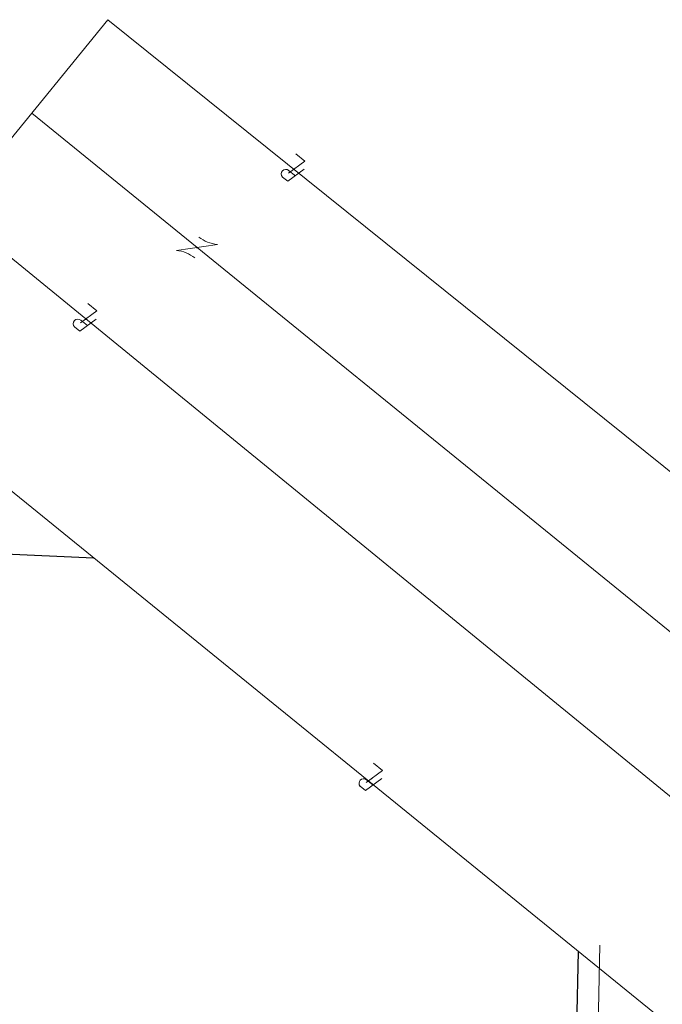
# Model space of a CAD drawing. Header units: feet. Extents: x 2433273 to 2447442, y 555003 to 575201.
# Tile 109 of 226: x 2445553 to 2445796, y 558191 to 558563. Entities that reach past the tile are written whole.
import ezdxf

# ---------------------------------------------------------------- set-up
doc = ezdxf.new("R2010")
doc.units = ezdxf.units.FT
doc.header["$LTSCALE"] = 50
doc.header["$MEASUREMENT"] = 0
doc.linetypes.add('DGN Style 3', pattern=[677.930942, 484.236387, -193.694555])
doc.linetypes.add('rowex', pattern=[4.85, 0.8, -0.375, -0.375, 0.8, -0.3, 0.8, -0.3, 0.8, -0.3])
for name, color, linetype, lineweight in [('DV_X_Lot_Line', 2, 'DGN Style 3', 0), ('DV_X_Property_Line', 7, 'Continuous', 0), ('DV_X_Property_Line (Construction)', 7, 'Continuous', 0), ('PV_X_EOP', 7, 'DGN Style 3', 0), ('RD_X_Text', 7, 'Continuous', 0), ('RD_X_Text (Construction)', 7, 'Continuous', 0), ('RW_X_Fee_RW', 6, 'rowex', 30), ('RW_X_Text', 7, 'Continuous', 0), ('SV_X_Text', 7, 'Continuous', 0), ('UT_X_Gas', 2, 'Continuous', 0)]:
    doc.layers.add(name, color=color, linetype=linetype, lineweight=lineweight)
doc.styles.add('Slanted-Normal LS 0.50_0', font='font31.shx')
doc.dimstyles.new('Dec-0  Slanted', dxfattribs={"dimscale": 50, "dimtxt": 0.14, "dimasz": 0.14, "dimexe": 0.07, "dimexo": 0.07, "dimgap": 0.07, "dimtad": 1, "dimdec": 0, "dimzin": 3, "dimdsep": 46, "dimtxsty": 'Slanted-Normal LS 0.50_0', "dimcen": 0.09, "dimclrd": 97, "dimclre": 97, "dimclrt": 7, "dimadec": 0, "dimazin": 3, "dimtfac": 1, "dimtdec": 0, "dimtofl": 0, "dimtmove": 1, "dimatfit": 1, "dimfxl": 1, "dimtzin": 3, "dimlwd": 0, "dimlwe": 0, "dimarcsym": 0})

# ---------------------------------------------------------------- blocks, each defined once
blk = doc.blocks.new('PLM_11')
at = {"layer": 'DV_X_Property_Line', "color": 7, "linetype": 'Continuous', "lineweight": 0}
blk.add_line((-0.0401, 0.0312), (0.0248, 0.0312), dxfattribs=at)
at = {"layer": 'DV_X_Property_Line', "color": 7, "linetype": 'Continuous', "lineweight": 0, "flags": 128}
for points in [[(-0.0611, -0.0484), (-0.022, 0.0998), (0.0297, 0.0998)], [(0.0133, 0.048), (-0.0263, -0.0998), (0.0611, -0.0998)]]:
    blk.add_lwpolyline(points, dxfattribs=at)
at = {"layer": 'DV_X_Property_Line', "color": 7, "linetype": 'Continuous', "lineweight": 0, "extrusion": (0, 0, -1)}
blk.add_arc((-0.0245, 0.0657), 0.0345, 98.6719, 269.52902, dxfattribs=at)
at = {"layer": 'DV_X_Property_Line (Construction)', "color": 7, "linetype": 'Continuous', "lineweight": 30}
blk.add_point((0, 0), dxfattribs=at)
blk = doc.blocks.new('OHK_19')
at = {"layer": 'DV_X_Property_Line', "color": 2, "linetype": 'Continuous', "lineweight": 0}
blk.add_line((-0.1, -0.12), (0.1, 0.12), dxfattribs=at)
for centre, start, end in [((-0.0581, 0.335), 273.69448, 306.33701), ((0.0581, -0.335), 93.69448, 126.33701)]:
    blk.add_arc(centre, 0.2668, start, end, dxfattribs=at)
at = {"layer": 'DV_X_Property_Line (Construction)', "color": 2, "linetype": 'Continuous', "lineweight": 30}
blk.add_point((0, 0), dxfattribs=at)
blk = doc.blocks.new('PLM_12')
at = {"layer": 'DV_X_Property_Line', "color": 7, "linetype": 'Continuous', "lineweight": 0}
blk.add_line((-0.0401, 0.0312), (0.0248, 0.0312), dxfattribs=at)
at = {"layer": 'DV_X_Property_Line', "color": 7, "linetype": 'Continuous', "lineweight": 0, "flags": 128}
for points in [[(-0.0611, -0.0484), (-0.022, 0.0998), (0.0297, 0.0998)], [(0.0133, 0.048), (-0.0263, -0.0998), (0.0611, -0.0998)]]:
    blk.add_lwpolyline(points, dxfattribs=at)
at = {"layer": 'DV_X_Property_Line', "color": 7, "linetype": 'Continuous', "lineweight": 0, "extrusion": (0, 0, -1)}
blk.add_arc((-0.0245, 0.0657), 0.0345, 98.6719, 269.52902, dxfattribs=at)
at = {"layer": 'DV_X_Property_Line (Construction)', "color": 7, "linetype": 'Continuous', "lineweight": 30}
blk.add_point((0, 0), dxfattribs=at)
blk = doc.blocks.new('PLM_21')
at = {"layer": 'RD_X_Text'}
blk.add_line((-0.0401, 0.0312), (0.0248, 0.0312), dxfattribs=at)
at = {"layer": 'RD_X_Text', "flags": 128}
for points in [[(-0.0611, -0.0484), (-0.022, 0.0998), (0.0297, 0.0997)], [(0.0133, 0.048), (-0.0262, -0.0998), (0.0611, -0.0998)]]:
    blk.add_lwpolyline(points, dxfattribs=at)
at = {"layer": 'RD_X_Text', "extrusion": (0, 0, -1)}
blk.add_arc((-0.0245, 0.0657), 0.0345, 98.6719, 269.52902, dxfattribs=at)
at = {"layer": 'RD_X_Text (Construction)'}
blk.add_point((0, 0), dxfattribs=at)

msp = doc.modelspace()

# ---------------------------------------------------------------- linework, layer by layer
at = {"layer": 'DV_X_Lot_Line'}
msp.add_line((2445557.62, 558528.08), (2446813.51, 557507.84), dxfattribs=at)
at = {"layer": 'DV_X_Property_Line'}
for p, q in [((2445484.75, 558438.5), (2445586.35, 558563.45)), ((2446142.38, 557988.97), (2445527.85, 558491.43))]:
    msp.add_line(p, q, dxfattribs=at)
at = {"layer": 'PV_X_EOP'}
msp.add_rational_spline([(2445772.55, 557956.07), (2445772.52, 557966.12), (2445772.49, 557976.17), (2445772.46, 557986.22), (2445772.28, 557987.48), (2445772.1, 557988.74), (2445771.92, 557990), (2445771.81, 557990.76), (2445770.95, 557991.25), (2445770.23, 557991.56), (2445766.12, 557993.35), (2445762.05, 557994.75), (2445757.76, 557995.53), (2445755.04, 557996.02), (2445752.33, 557996.52), (2445749.61, 557997.01), (2445734.53, 557997.61), (2445719.44, 557998.2), (2445704.36, 557998.79), (2445686.04, 557999.49), (2445667.71, 558000.19), (2445649.39, 558000.89), (2445630.98, 558001.59), (2445612.57, 558002.3), (2445594.15, 558003.01), (2445575.56, 558003.73), (2445556.96, 558004.44), (2445538.37, 558005.16), (2445519.88, 558005.83), (2445501.4, 558006.49), (2445482.92, 558007.16), (2445477.49, 558016.41), (2445472.06, 558025.66), (2445466.63, 558034.91), (2445463.79, 558035.5), (2445460.94, 558036.1), (2445458.09, 558036.7), (2445456.16, 558036.73), (2445454.23, 558036.77), (2445452.29, 558036.8), (2445447.77, 558036.86), (2445444.37, 558039.84), (2445443.72, 558044.32), (2445443.78, 558053.41), (2445443.83, 558062.5), (2445443.89, 558071.59), (2445444.48, 558090.1), (2445445.07, 558108.61), (2445445.66, 558127.11), (2445446.03, 558144.49), (2445446.39, 558161.87), (2445446.76, 558179.25), (2445447.24, 558199.89), (2445447.72, 558220.54), (2445448.2, 558241.19), (2445448.57, 558256.7), (2445448.95, 558272.21), (2445449.32, 558287.72), (2445449.44, 558296.79), (2445449.56, 558305.87), (2445449.68, 558314.94), (2445451.03, 558323.71), (2445457.85, 558329.39), (2445466.73, 558329.13), (2445468.1, 558335.38), (2445469.46, 558341.63), (2445470.83, 558347.88), (2445465.67, 558348.31), (2445460.5, 558348.74), (2445455.34, 558349.17), (2445449.62, 558349.65), (2445445.09, 558355.39), (2445439.36, 558355.55), (2445433.82, 558355.71), (2445428.29, 558355.87), (2445422.75, 558356.02), (2445417.75, 558356.24), (2445412.74, 558356.46), (2445407.74, 558356.68)], [1, 1, 1, 1, 1, 1, 1, 1, 1, 1, 1, 1, 1, 1, 1, 1, 1, 1, 1, 1, 1, 1, 1, 1, 1, 1, 1, 1, 1, 1, 1, 1, 1, 1, 1, 1, 1, 1, 1, 1, 0.839883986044, 0.839883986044, 1, 1, 1, 1, 1, 1, 1, 1, 1, 1, 1, 1, 1, 1, 1, 1, 1, 1, 1, 0.832839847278, 0.832839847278, 1, 1, 1, 1, 1, 1, 1, 1, 1, 1, 1, 1, 1, 1, 1, 1], degree=3, knots=[0, 0, 0, 0, 0.090909, 0.090909, 0.090909, 0.103531, 0.103531, 0.103531, 0.111133, 0.111133, 0.111133, 0.154419, 0.154419, 0.154419, 0.181818, 0.181818, 0.181818, 0.2, 0.2, 0.2, 0.218182, 0.218182, 0.218182, 0.236364, 0.236364, 0.236364, 0.254545, 0.254545, 0.254545, 0.272727, 0.272727, 0.272727, 0.363636, 0.363636, 0.363636, 0.409091, 0.409091, 0.409091, 0.454545, 0.454545, 0.454545, 0.545455, 0.545455, 0.545455, 0.560606, 0.560606, 0.560606, 0.575758, 0.575758, 0.575758, 0.590909, 0.590909, 0.590909, 0.606061, 0.606061, 0.606061, 0.621212, 0.621212, 0.621212, 0.636364, 0.636364, 0.636364, 0.727273, 0.727273, 0.727273, 0.818182, 0.818182, 0.818182, 0.846799, 0.846799, 0.846799, 0.878504, 0.878504, 0.878504, 0.909091, 0.909091, 0.909091, 1, 1, 1, 1], dxfattribs=at)
at = {"layer": 'RW_X_Fee_RW'}
for p, q in [((2445465.46, 558365.3), (2445581.02, 558360.2)), ((2445760.48, 558040.29), (2445764.12, 558211.49))]:
    msp.add_line(p, q, dxfattribs=at)
at = {"layer": 'RW_X_Text'}
for p, q in [((2445586.35, 558563.45), (2446207.82, 558063.98)), ((2445467.31, 558452.53), (2445985.75, 558031.51))]:
    msp.add_line(p, q, dxfattribs=at)
at = {"layer": 'UT_X_Gas'}
msp.add_line((2445764.39, 557848.16), (2445772.17, 558213.78), dxfattribs=at)

# ---------------------------------------------------------------- block references
at = {"layer": 'DV_X_Property_Line', "color": 7, "linetype": 'Continuous', "lineweight": 0, "xscale": 50.00000000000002, "yscale": 50.00000000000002, "zscale": 50.00000000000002, "rotation": 141.2121111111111}
for name, p in [('PLM_11', (2445656.62, 558506.97)), ('PLM_12', (2445578.07, 558450.37))]:
    msp.add_blockref(name, p, dxfattribs=at)
at = {"layer": 'DV_X_Property_Line', "color": 2, "linetype": 'Continuous', "lineweight": 30, "xscale": 50, "yscale": 50, "zscale": 50, "rotation": 138.1319996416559}
msp.add_blockref('OHK_19', (2445620.01, 558477.4), dxfattribs=at)
at = {"layer": 'RD_X_Text', "xscale": 49.99999999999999, "yscale": 49.99999999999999, "zscale": 49.99999999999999, "rotation": 141.212102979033}
msp.add_blockref('PLM_21', (2445685.99, 558276.79), dxfattribs=at)

# ---------------------------------------------------------------- leaders
at = {"layer": 'SV_X_Text', "color": 97, "linetype": 'Continuous', "lineweight": 0, "annotation_type": 0, "has_hookline": 1, "hookline_direction": 0, "text_width": 74}
msp.add_leader([(2445461.72, 558324.72), (2445476.02, 558314.89), (2445483.02, 558314.89)], dimstyle='Dec-0  Slanted', override={"dimtad": 0, "dimclrd": 0, "dimlwd": 65534}, dxfattribs=at)

doc.saveas('drawing.dxf')
